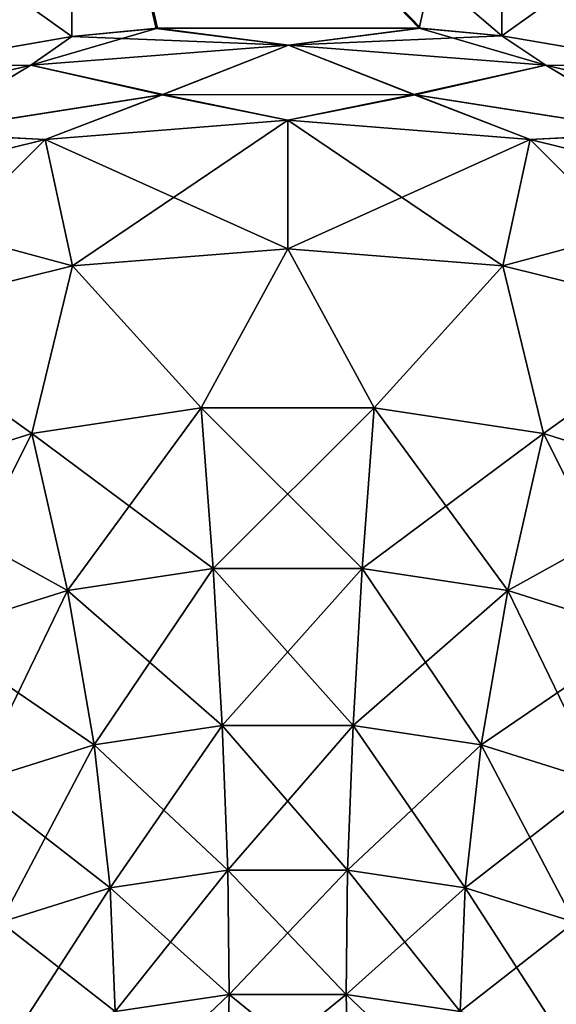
# Model space of a CAD drawing. Header units: millimetres. Extents: x -139 to 139, y -32 to 1264.
# Tile 25 of 256: x -127.03 to -124.02, y -10.7 to -5.19. Entities that reach past the tile are written whole.
import ezdxf

# ---------------------------------------------------------------- set-up
doc = ezdxf.new("R2010")
doc.units = ezdxf.units.MM
doc.header["$LTSCALE"] = 26.699852
for name, color, linetype in [('152', 7, 'CONTINUOUS'), ('155', 7, 'CONTINUOUS'), ('158', 7, 'CONTINUOUS'), ('162', 7, 'CONTINUOUS'), ('166', 7, 'CONTINUOUS'), ('169', 7, 'CONTINUOUS'), ('170', 7, 'CONTINUOUS'), ('174', 7, 'CONTINUOUS'), ('205', 7, 'CONTINUOUS'), ('208', 7, 'CONTINUOUS')]:
    doc.layers.add(name, color=color, linetype=linetype)

msp = doc.modelspace()

# ---------------------------------------------------------------- linework, layer by layer
at = {"layer": '152', "color": 7, "linetype": 'CONTINUOUS', "true_color": 0xa2afbf}
for points in [[(-126.7345, -5.2829, 14.3936), (-126.728, -3.2303, 14.9889), (-129.0922, -3.6052, 14.4944), (-126.7345, -5.2829, 14.3936)], [(-126.7345, -5.2829, 14.3936), (-126.262, -5.2369, 14.4442), (-126.728, -3.2303, 14.9889), (-126.7345, -5.2829, 14.3936)], [(-124.7874, -5.2347, 14.444), (-124.3306, -3.2274, 14.9888), (-126.728, -3.2303, 14.9889), (-124.7874, -5.2347, 14.444)], [(-126.262, -5.2369, 14.4442), (-124.7874, -5.2347, 14.444), (-126.728, -3.2303, 14.9889), (-126.262, -5.2369, 14.4442)], [(-124.3241, -5.2784, 14.3945), (-124.3306, -3.2274, 14.9888), (-124.7874, -5.2347, 14.444), (-124.3241, -5.2784, 14.3945)], [(-124.3241, -5.2784, 14.3945), (-121.9666, -3.596, 14.4944), (-124.3306, -3.2274, 14.9888), (-124.3241, -5.2784, 14.3945)], [(-127.6994, -5.4505, 14.2093), (-126.7345, -5.2829, 14.3936), (-129.0922, -3.6052, 14.4944), (-127.6994, -5.4505, 14.2093)], [(-123.3503, -5.4442, 14.2089), (-121.9666, -3.596, 14.4944), (-124.3241, -5.2784, 14.3945), (-123.3503, -5.4442, 14.2089)]]:
    msp.add_3dface(points, dxfattribs=at)
at = {"layer": '155', "color": 7, "linetype": 'CONTINUOUS', "true_color": 0xa2afbf}
for points in [[(-126.7346, -5.283, -14.3936), (-129.0922, -3.6059, -14.4942), (-126.728, -3.2306, -14.9889), (-126.7346, -5.283, -14.3936)], [(-126.7346, -5.283, -14.3936), (-126.728, -3.2306, -14.9889), (-126.2546, -5.2363, -14.4448), (-126.7346, -5.283, -14.3936)], [(-124.324, -5.2784, -14.3945), (-126.728, -3.2306, -14.9889), (-124.3306, -3.2271, -14.9889), (-124.324, -5.2784, -14.3945)], [(-126.2546, -5.2363, -14.4448), (-126.728, -3.2306, -14.9889), (-124.7787, -5.2354, -14.4433), (-126.2546, -5.2363, -14.4448)], [(-124.7787, -5.2354, -14.4433), (-126.728, -3.2306, -14.9889), (-124.324, -5.2784, -14.3945), (-124.7787, -5.2354, -14.4433)], [(-124.324, -5.2784, -14.3945), (-124.3306, -3.2271, -14.9889), (-121.9666, -3.5951, -14.4947), (-124.324, -5.2784, -14.3945)], [(-127.6931, -5.4491, -14.2109), (-129.0922, -3.6059, -14.4942), (-126.7346, -5.283, -14.3936), (-127.6931, -5.4491, -14.2109)], [(-123.3418, -5.4462, -14.2067), (-124.324, -5.2784, -14.3945), (-121.9666, -3.5951, -14.4947), (-123.3418, -5.4462, -14.2067)]]:
    msp.add_3dface(points, dxfattribs=at)
at = {"layer": '158', "color": 7, "linetype": 'CONTINUOUS', "true_color": 0xa2afbf}
for points in [[(-125.525, -5.7508, -14.3913), (-126.7311, -6.5674, -14.0402), (-126.8846, -5.8591, -14.283), (-125.525, -5.7508, -14.3913)], [(-125.525, -6.4713, -14.1363), (-126.7311, -6.5674, -14.0402), (-125.525, -5.7508, -14.3913), (-125.525, -6.4713, -14.1363)], [(-124.1654, -5.8591, -14.283), (-125.525, -6.4713, -14.1363), (-125.525, -5.7508, -14.3913), (-124.1654, -5.8591, -14.283)], [(-126.8846, -5.8591, -14.283), (-127.8766, -6.8508, -13.7568), (-128.1759, -6.1787, -13.9635), (-126.8846, -5.8591, -14.283)], [(-126.7311, -6.5674, -14.0402), (-127.8766, -6.8508, -13.7568), (-126.8846, -5.8591, -14.283), (-126.7311, -6.5674, -14.0402)], [(-124.3189, -6.5674, -14.0402), (-125.525, -6.4713, -14.1363), (-124.1654, -5.8591, -14.283), (-124.3189, -6.5674, -14.0402)], [(-122.8741, -6.1787, -13.9635), (-124.3189, -6.5674, -14.0402), (-124.1654, -5.8591, -14.283), (-122.8741, -6.1787, -13.9635)], [(-123.1734, -6.8508, -13.7568), (-124.3189, -6.5674, -14.0402), (-122.8741, -6.1787, -13.9635), (-123.1734, -6.8508, -13.7568)]]:
    msp.add_3dface(points, dxfattribs=at)
at = {"layer": '162', "color": 7, "linetype": 'CONTINUOUS', "true_color": 0xa2afbf}
for points in [[(-126.7311, -6.5674, -14.0402), (-125.525, -6.4713, -14.1363), (-126.0104, -7.3629, -13.8945), (-126.7311, -6.5674, -14.0402)], [(-125.525, -6.4713, -14.1363), (-125.0396, -7.3629, -13.8945), (-126.0104, -7.3629, -13.8945), (-125.525, -6.4713, -14.1363)], [(-125.525, -6.4713, -14.1363), (-124.3189, -6.5674, -14.0402), (-125.0396, -7.3629, -13.8945), (-125.525, -6.4713, -14.1363)], [(-127.8766, -6.8508, -13.7568), (-126.7311, -6.5674, -14.0402), (-126.9601, -7.5056, -13.7518), (-127.8766, -6.8508, -13.7568)], [(-126.7311, -6.5674, -14.0402), (-126.0104, -7.3629, -13.8945), (-126.9601, -7.5056, -13.7518), (-126.7311, -6.5674, -14.0402)], [(-124.3189, -6.5674, -14.0402), (-124.0899, -7.5056, -13.7518), (-125.0396, -7.3629, -13.8945), (-124.3189, -6.5674, -14.0402)], [(-124.3189, -6.5674, -14.0402), (-123.1734, -6.8508, -13.7568), (-124.0899, -7.5056, -13.7518), (-124.3189, -6.5674, -14.0402)], [(-127.8766, -6.8508, -13.7568), (-126.9601, -7.5056, -13.7518), (-127.847, -7.7848, -13.4726), (-127.8766, -6.8508, -13.7568)], [(-123.1734, -6.8508, -13.7568), (-123.203, -7.7848, -13.4726), (-124.0899, -7.5056, -13.7518), (-123.1734, -6.8508, -13.7568)], [(-126.0104, -7.3629, -13.8945), (-126.7597, -8.3857, -13.7599), (-126.9601, -7.5056, -13.7518), (-126.0104, -7.3629, -13.8945)], [(-125.9427, -8.2629, -13.8827), (-126.7597, -8.3857, -13.7599), (-126.0104, -7.3629, -13.8945), (-125.9427, -8.2629, -13.8827)], [(-125.0396, -7.3629, -13.8945), (-125.9427, -8.2629, -13.8827), (-126.0104, -7.3629, -13.8945), (-125.0396, -7.3629, -13.8945)], [(-125.1073, -8.2629, -13.8827), (-125.9427, -8.2629, -13.8827), (-125.0396, -7.3629, -13.8945), (-125.1073, -8.2629, -13.8827)], [(-124.0899, -7.5056, -13.7518), (-125.1073, -8.2629, -13.8827), (-125.0396, -7.3629, -13.8945), (-124.0899, -7.5056, -13.7518)], [(-126.9601, -7.5056, -13.7518), (-127.5228, -8.626, -13.5196), (-127.847, -7.7848, -13.4726), (-126.9601, -7.5056, -13.7518)], [(-126.7597, -8.3857, -13.7599), (-127.5228, -8.626, -13.5196), (-126.9601, -7.5056, -13.7518), (-126.7597, -8.3857, -13.7599)], [(-124.2903, -8.3857, -13.7599), (-125.1073, -8.2629, -13.8827), (-124.0899, -7.5056, -13.7518), (-124.2903, -8.3857, -13.7599)], [(-123.203, -7.7848, -13.4726), (-124.2903, -8.3857, -13.7599), (-124.0899, -7.5056, -13.7518), (-123.203, -7.7848, -13.4726)], [(-123.5272, -8.626, -13.5196), (-124.2903, -8.3857, -13.7599), (-123.203, -7.7848, -13.4726), (-123.5272, -8.626, -13.5196)], [(-125.9427, -8.2629, -13.8827), (-126.6101, -9.2501, -13.9728), (-126.7597, -8.3857, -13.7599), (-125.9427, -8.2629, -13.8827)], [(-125.892, -9.1422, -14.0808), (-126.6101, -9.2501, -13.9728), (-125.9427, -8.2629, -13.8827), (-125.892, -9.1422, -14.0808)], [(-125.1073, -8.2629, -13.8827), (-125.892, -9.1422, -14.0808), (-125.9427, -8.2629, -13.8827), (-125.1073, -8.2629, -13.8827)], [(-125.158, -9.1422, -14.0808), (-125.892, -9.1422, -14.0808), (-125.1073, -8.2629, -13.8827), (-125.158, -9.1422, -14.0808)], [(-124.2903, -8.3857, -13.7599), (-125.158, -9.1422, -14.0808), (-125.1073, -8.2629, -13.8827), (-124.2903, -8.3857, -13.7599)], [(-126.7597, -8.3857, -13.7599), (-127.2807, -9.4612, -13.7617), (-127.5228, -8.626, -13.5196), (-126.7597, -8.3857, -13.7599)], [(-126.6101, -9.2501, -13.9728), (-127.2807, -9.4612, -13.7617), (-126.7597, -8.3857, -13.7599), (-126.6101, -9.2501, -13.9728)], [(-124.4399, -9.2501, -13.9728), (-125.158, -9.1422, -14.0808), (-124.2903, -8.3857, -13.7599), (-124.4399, -9.2501, -13.9728)], [(-123.5272, -8.626, -13.5196), (-124.4399, -9.2501, -13.9728), (-124.2903, -8.3857, -13.7599), (-123.5272, -8.626, -13.5196)], [(-123.7693, -9.4612, -13.7617), (-124.4399, -9.2501, -13.9728), (-123.5272, -8.626, -13.5196), (-123.7693, -9.4612, -13.7617)], [(-125.892, -9.1422, -14.0808), (-126.5193, -10.0511, -14.379), (-126.6101, -9.2501, -13.9728), (-125.892, -9.1422, -14.0808)], [(-125.8613, -9.9522, -14.4779), (-126.5193, -10.0511, -14.379), (-125.892, -9.1422, -14.0808), (-125.8613, -9.9522, -14.4779)], [(-125.158, -9.1422, -14.0808), (-125.8613, -9.9522, -14.4779), (-125.892, -9.1422, -14.0808), (-125.158, -9.1422, -14.0808)], [(-125.1887, -9.9522, -14.4779), (-125.8613, -9.9522, -14.4779), (-125.158, -9.1422, -14.0808), (-125.1887, -9.9522, -14.4779)], [(-124.4399, -9.2501, -13.9728), (-125.1887, -9.9522, -14.4779), (-125.158, -9.1422, -14.0808), (-124.4399, -9.2501, -13.9728)], [(-126.6101, -9.2501, -13.9728), (-127.1339, -10.2446, -14.1855), (-127.2807, -9.4612, -13.7617), (-126.6101, -9.2501, -13.9728)], [(-126.5193, -10.0511, -14.379), (-127.1339, -10.2446, -14.1855), (-126.6101, -9.2501, -13.9728), (-126.5193, -10.0511, -14.379)], [(-124.5307, -10.0511, -14.379), (-125.1887, -9.9522, -14.4779), (-124.4399, -9.2501, -13.9728), (-124.5307, -10.0511, -14.379)], [(-123.7693, -9.4612, -13.7617), (-124.5307, -10.0511, -14.379), (-124.4399, -9.2501, -13.9728), (-123.7693, -9.4612, -13.7617)], [(-123.9161, -10.2446, -14.1855), (-124.5307, -10.0511, -14.379), (-123.7693, -9.4612, -13.7617), (-123.9161, -10.2446, -14.1855)], [(-125.8613, -9.9522, -14.4779), (-126.4925, -10.7448, -14.9559), (-126.5193, -10.0511, -14.379), (-125.8613, -9.9522, -14.4779)], [(-125.8523, -10.6486, -15.0522), (-126.4925, -10.7448, -14.9559), (-125.8613, -9.9522, -14.4779), (-125.8523, -10.6486, -15.0522)], [(-125.1887, -9.9522, -14.4779), (-125.8523, -10.6486, -15.0522), (-125.8613, -9.9522, -14.4779), (-125.1887, -9.9522, -14.4779)], [(-125.1977, -10.6486, -15.0522), (-125.8523, -10.6486, -15.0522), (-125.1887, -9.9522, -14.4779), (-125.1977, -10.6486, -15.0522)], [(-124.5307, -10.0511, -14.379), (-125.1977, -10.6486, -15.0522), (-125.1887, -9.9522, -14.4779), (-124.5307, -10.0511, -14.379)], [(-126.5193, -10.0511, -14.379), (-127.0905, -10.9331, -14.7677), (-127.1339, -10.2446, -14.1855), (-126.5193, -10.0511, -14.379)], [(-126.4925, -10.7448, -14.9559), (-127.0905, -10.9331, -14.7677), (-126.5193, -10.0511, -14.379), (-126.4925, -10.7448, -14.9559)], [(-124.5575, -10.7448, -14.9559), (-125.1977, -10.6486, -15.0522), (-124.5307, -10.0511, -14.379), (-124.5575, -10.7448, -14.9559)], [(-123.9161, -10.2446, -14.1855), (-124.5575, -10.7448, -14.9559), (-124.5307, -10.0511, -14.379), (-123.9161, -10.2446, -14.1855)], [(-123.9595, -10.9331, -14.7677), (-124.5575, -10.7448, -14.9559), (-123.9161, -10.2446, -14.1855), (-123.9595, -10.9331, -14.7677)], [(-125.8653, -11.193, -15.7721), (-126.5311, -11.2931, -15.6721), (-125.8523, -10.6486, -15.0522), (-125.8653, -11.193, -15.7721)], [(-125.8523, -10.6486, -15.0522), (-126.5311, -11.2931, -15.6721), (-126.4925, -10.7448, -14.9559), (-125.8523, -10.6486, -15.0522)], [(-125.1847, -11.193, -15.7721), (-125.8653, -11.193, -15.7721), (-125.1977, -10.6486, -15.0522), (-125.1847, -11.193, -15.7721)], [(-125.1977, -10.6486, -15.0522), (-125.8653, -11.193, -15.7721), (-125.8523, -10.6486, -15.0522), (-125.1977, -10.6486, -15.0522)], [(-124.5575, -10.7448, -14.9559), (-125.1847, -11.193, -15.7721), (-125.1977, -10.6486, -15.0522), (-124.5575, -10.7448, -14.9559)]]:
    msp.add_3dface(points, dxfattribs=at)
at = {"layer": '166', "color": 7, "linetype": 'CONTINUOUS', "true_color": 0xa2afbf}
for points in [[(-126.2226, -5.6077, -14.3876), (-126.8846, -5.8591, -14.283), (-127.5966, -5.8223, -14.1652), (-126.2226, -5.6077, -14.3876)], [(-125.525, -5.7508, -14.3913), (-126.8846, -5.8591, -14.283), (-126.2226, -5.6077, -14.3876), (-125.525, -5.7508, -14.3913)], [(-124.8104, -5.6082, -14.3862), (-125.525, -5.7508, -14.3913), (-126.2226, -5.6077, -14.3876), (-124.8104, -5.6082, -14.3862)], [(-124.1654, -5.8591, -14.283), (-125.525, -5.7508, -14.3913), (-124.8104, -5.6082, -14.3862), (-124.1654, -5.8591, -14.283)], [(-123.4388, -5.8235, -14.1615), (-124.1654, -5.8591, -14.283), (-124.8104, -5.6082, -14.3862), (-123.4388, -5.8235, -14.1615)], [(-126.8846, -5.8591, -14.283), (-128.1759, -6.1787, -13.9635), (-127.5966, -5.8223, -14.1652), (-126.8846, -5.8591, -14.283)], [(-122.8741, -6.1787, -13.9635), (-124.1654, -5.8591, -14.283), (-123.4388, -5.8235, -14.1615), (-122.8741, -6.1787, -13.9635)]]:
    msp.add_3dface(points, dxfattribs=at)
at = {"layer": '169', "color": 7, "linetype": 'CONTINUOUS', "true_color": 0xa2afbf}
for points in [[(-125.525, -5.7508, 14.3913), (-126.8846, -5.8591, 14.283), (-125.525, -6.4713, 14.1363), (-125.525, -5.7508, 14.3913)], [(-124.1654, -5.8591, 14.283), (-125.525, -5.7508, 14.3913), (-124.3189, -6.5674, 14.0402), (-124.1654, -5.8591, 14.283)], [(-124.3189, -6.5674, 14.0402), (-125.525, -5.7508, 14.3913), (-125.525, -6.4713, 14.1363), (-124.3189, -6.5674, 14.0402)], [(-126.8846, -5.8591, 14.283), (-128.1759, -6.1787, 13.9635), (-126.7311, -6.5674, 14.0402), (-126.8846, -5.8591, 14.283)], [(-125.525, -6.4713, 14.1363), (-126.8846, -5.8591, 14.283), (-126.7311, -6.5674, 14.0402), (-125.525, -6.4713, 14.1363)], [(-123.1734, -6.8508, 13.7568), (-124.1654, -5.8591, 14.283), (-124.3189, -6.5674, 14.0402), (-123.1734, -6.8508, 13.7568)], [(-122.8741, -6.1787, 13.9635), (-124.1654, -5.8591, 14.283), (-123.1734, -6.8508, 13.7568), (-122.8741, -6.1787, 13.9635)], [(-126.7311, -6.5674, 14.0402), (-128.1759, -6.1787, 13.9635), (-127.8766, -6.8508, 13.7568), (-126.7311, -6.5674, 14.0402)]]:
    msp.add_3dface(points, dxfattribs=at)
at = {"layer": '170', "color": 7, "linetype": 'CONTINUOUS', "true_color": 0xa2afbf}
for points in [[(-127.6029, -5.8238, 14.1636), (-126.8846, -5.8591, 14.283), (-126.2303, -5.6083, 14.387), (-127.6029, -5.8238, 14.1636)], [(-126.8846, -5.8591, 14.283), (-125.525, -5.7508, 14.3913), (-126.2303, -5.6083, 14.387), (-126.8846, -5.8591, 14.283)], [(-126.2303, -5.6083, 14.387), (-125.525, -5.7508, 14.3913), (-124.8194, -5.6075, 14.3869), (-126.2303, -5.6083, 14.387)], [(-125.525, -5.7508, 14.3913), (-124.1654, -5.8591, 14.283), (-124.8194, -5.6075, 14.3869), (-125.525, -5.7508, 14.3913)], [(-124.8194, -5.6075, 14.3869), (-124.1654, -5.8591, 14.283), (-123.4477, -5.8213, 14.1637), (-124.8194, -5.6075, 14.3869)], [(-128.1759, -6.1787, 13.9635), (-126.8846, -5.8591, 14.283), (-127.6029, -5.8238, 14.1636), (-128.1759, -6.1787, 13.9635)], [(-124.1654, -5.8591, 14.283), (-122.8741, -6.1787, 13.9635), (-123.4477, -5.8213, 14.1637), (-124.1654, -5.8591, 14.283)]]:
    msp.add_3dface(points, dxfattribs=at)
at = {"layer": '174', "color": 7, "linetype": 'CONTINUOUS', "true_color": 0xa2afbf}
for points in [[(-125.525, -6.4713, 14.1363), (-126.7311, -6.5674, 14.0402), (-126.0104, -7.3629, 13.8945), (-125.525, -6.4713, 14.1363)], [(-125.525, -6.4713, 14.1363), (-126.0104, -7.3629, 13.8945), (-125.0396, -7.3629, 13.8945), (-125.525, -6.4713, 14.1363)], [(-124.3189, -6.5674, 14.0402), (-125.525, -6.4713, 14.1363), (-125.0396, -7.3629, 13.8945), (-124.3189, -6.5674, 14.0402)], [(-126.7311, -6.5674, 14.0402), (-127.8766, -6.8508, 13.7568), (-126.9601, -7.5056, 13.7518), (-126.7311, -6.5674, 14.0402)], [(-126.7311, -6.5674, 14.0402), (-126.9601, -7.5056, 13.7518), (-126.0104, -7.3629, 13.8945), (-126.7311, -6.5674, 14.0402)], [(-124.3189, -6.5674, 14.0402), (-125.0396, -7.3629, 13.8945), (-124.0899, -7.5056, 13.7518), (-124.3189, -6.5674, 14.0402)], [(-123.1734, -6.8508, 13.7568), (-124.3189, -6.5674, 14.0402), (-124.0899, -7.5056, 13.7518), (-123.1734, -6.8508, 13.7568)], [(-127.8766, -6.8508, 13.7568), (-127.847, -7.7848, 13.4726), (-126.9601, -7.5056, 13.7518), (-127.8766, -6.8508, 13.7568)], [(-123.1734, -6.8508, 13.7568), (-124.0899, -7.5056, 13.7518), (-123.203, -7.7848, 13.4726), (-123.1734, -6.8508, 13.7568)], [(-126.9601, -7.5056, 13.7518), (-125.9427, -8.2629, 13.8827), (-126.0104, -7.3629, 13.8945), (-126.9601, -7.5056, 13.7518)], [(-125.9427, -8.2629, 13.8827), (-125.1073, -8.2629, 13.8827), (-126.0104, -7.3629, 13.8945), (-125.9427, -8.2629, 13.8827)], [(-126.0104, -7.3629, 13.8945), (-125.1073, -8.2629, 13.8827), (-125.0396, -7.3629, 13.8945), (-126.0104, -7.3629, 13.8945)], [(-125.1073, -8.2629, 13.8827), (-124.2903, -8.3857, 13.7599), (-125.0396, -7.3629, 13.8945), (-125.1073, -8.2629, 13.8827)], [(-125.0396, -7.3629, 13.8945), (-124.2903, -8.3857, 13.7599), (-124.0899, -7.5056, 13.7518), (-125.0396, -7.3629, 13.8945)], [(-127.847, -7.7848, 13.4726), (-126.7597, -8.3857, 13.7599), (-126.9601, -7.5056, 13.7518), (-127.847, -7.7848, 13.4726)], [(-126.7597, -8.3857, 13.7599), (-125.9427, -8.2629, 13.8827), (-126.9601, -7.5056, 13.7518), (-126.7597, -8.3857, 13.7599)], [(-124.2903, -8.3857, 13.7599), (-123.5272, -8.626, 13.5196), (-124.0899, -7.5056, 13.7518), (-124.2903, -8.3857, 13.7599)], [(-124.0899, -7.5056, 13.7518), (-123.5272, -8.626, 13.5196), (-123.203, -7.7848, 13.4726), (-124.0899, -7.5056, 13.7518)], [(-127.5228, -8.626, 13.5196), (-126.7597, -8.3857, 13.7599), (-127.847, -7.7848, 13.4726), (-127.5228, -8.626, 13.5196)], [(-126.7597, -8.3857, 13.7599), (-125.892, -9.1422, 14.0808), (-125.9427, -8.2629, 13.8827), (-126.7597, -8.3857, 13.7599)], [(-125.892, -9.1422, 14.0808), (-125.158, -9.1422, 14.0808), (-125.9427, -8.2629, 13.8827), (-125.892, -9.1422, 14.0808)], [(-125.9427, -8.2629, 13.8827), (-125.158, -9.1422, 14.0808), (-125.1073, -8.2629, 13.8827), (-125.9427, -8.2629, 13.8827)], [(-125.158, -9.1422, 14.0808), (-124.4399, -9.2501, 13.9728), (-125.1073, -8.2629, 13.8827), (-125.158, -9.1422, 14.0808)], [(-125.1073, -8.2629, 13.8827), (-124.4399, -9.2501, 13.9728), (-124.2903, -8.3857, 13.7599), (-125.1073, -8.2629, 13.8827)], [(-127.5228, -8.626, 13.5196), (-126.6101, -9.2501, 13.9728), (-126.7597, -8.3857, 13.7599), (-127.5228, -8.626, 13.5196)], [(-126.6101, -9.2501, 13.9728), (-125.892, -9.1422, 14.0808), (-126.7597, -8.3857, 13.7599), (-126.6101, -9.2501, 13.9728)], [(-124.4399, -9.2501, 13.9728), (-123.7693, -9.4612, 13.7617), (-124.2903, -8.3857, 13.7599), (-124.4399, -9.2501, 13.9728)], [(-124.2903, -8.3857, 13.7599), (-123.7693, -9.4612, 13.7617), (-123.5272, -8.626, 13.5196), (-124.2903, -8.3857, 13.7599)], [(-127.2807, -9.4612, 13.7617), (-126.6101, -9.2501, 13.9728), (-127.5228, -8.626, 13.5196), (-127.2807, -9.4612, 13.7617)], [(-126.6101, -9.2501, 13.9728), (-125.8613, -9.9522, 14.4779), (-125.892, -9.1422, 14.0808), (-126.6101, -9.2501, 13.9728)], [(-125.8613, -9.9522, 14.4779), (-125.1887, -9.9522, 14.4779), (-125.892, -9.1422, 14.0808), (-125.8613, -9.9522, 14.4779)], [(-125.892, -9.1422, 14.0808), (-125.1887, -9.9522, 14.4779), (-125.158, -9.1422, 14.0808), (-125.892, -9.1422, 14.0808)], [(-125.1887, -9.9522, 14.4779), (-124.5307, -10.0511, 14.379), (-125.158, -9.1422, 14.0808), (-125.1887, -9.9522, 14.4779)], [(-125.158, -9.1422, 14.0808), (-124.5307, -10.0511, 14.379), (-124.4399, -9.2501, 13.9728), (-125.158, -9.1422, 14.0808)], [(-127.2807, -9.4612, 13.7617), (-126.5193, -10.0511, 14.379), (-126.6101, -9.2501, 13.9728), (-127.2807, -9.4612, 13.7617)], [(-126.5193, -10.0511, 14.379), (-125.8613, -9.9522, 14.4779), (-126.6101, -9.2501, 13.9728), (-126.5193, -10.0511, 14.379)], [(-124.5307, -10.0511, 14.379), (-123.9161, -10.2446, 14.1855), (-124.4399, -9.2501, 13.9728), (-124.5307, -10.0511, 14.379)], [(-124.4399, -9.2501, 13.9728), (-123.9161, -10.2446, 14.1855), (-123.7693, -9.4612, 13.7617), (-124.4399, -9.2501, 13.9728)], [(-127.1339, -10.2446, 14.1855), (-126.5193, -10.0511, 14.379), (-127.2807, -9.4612, 13.7617), (-127.1339, -10.2446, 14.1855)], [(-126.5193, -10.0511, 14.379), (-125.8523, -10.6486, 15.0522), (-125.8613, -9.9522, 14.4779), (-126.5193, -10.0511, 14.379)], [(-125.8523, -10.6486, 15.0522), (-125.1977, -10.6486, 15.0522), (-125.8613, -9.9522, 14.4779), (-125.8523, -10.6486, 15.0522)], [(-125.8613, -9.9522, 14.4779), (-125.1977, -10.6486, 15.0522), (-125.1887, -9.9522, 14.4779), (-125.8613, -9.9522, 14.4779)], [(-125.1977, -10.6486, 15.0522), (-124.5575, -10.7448, 14.9559), (-125.1887, -9.9522, 14.4779), (-125.1977, -10.6486, 15.0522)], [(-125.1887, -9.9522, 14.4779), (-124.5575, -10.7448, 14.9559), (-124.5307, -10.0511, 14.379), (-125.1887, -9.9522, 14.4779)], [(-127.1339, -10.2446, 14.1855), (-126.4925, -10.7448, 14.9559), (-126.5193, -10.0511, 14.379), (-127.1339, -10.2446, 14.1855)], [(-126.4925, -10.7448, 14.9559), (-125.8523, -10.6486, 15.0522), (-126.5193, -10.0511, 14.379), (-126.4925, -10.7448, 14.9559)], [(-124.5575, -10.7448, 14.9559), (-123.9595, -10.9331, 14.7677), (-124.5307, -10.0511, 14.379), (-124.5575, -10.7448, 14.9559)], [(-124.5307, -10.0511, 14.379), (-123.9595, -10.9331, 14.7677), (-123.9161, -10.2446, 14.1855), (-124.5307, -10.0511, 14.379)], [(-127.0905, -10.9331, 14.7677), (-126.4925, -10.7448, 14.9559), (-127.1339, -10.2446, 14.1855), (-127.0905, -10.9331, 14.7677)], [(-126.4925, -10.7448, 14.9559), (-125.8653, -11.193, 15.7721), (-125.8523, -10.6486, 15.0522), (-126.4925, -10.7448, 14.9559)], [(-125.8653, -11.193, 15.7721), (-125.1847, -11.193, 15.7721), (-125.8523, -10.6486, 15.0522), (-125.8653, -11.193, 15.7721)], [(-125.8523, -10.6486, 15.0522), (-125.1847, -11.193, 15.7721), (-125.1977, -10.6486, 15.0522), (-125.8523, -10.6486, 15.0522)], [(-125.1847, -11.193, 15.7721), (-124.5189, -11.2931, 15.6721), (-125.1977, -10.6486, 15.0522), (-125.1847, -11.193, 15.7721)], [(-125.1977, -10.6486, 15.0522), (-124.5189, -11.2931, 15.6721), (-124.5575, -10.7448, 14.9559), (-125.1977, -10.6486, 15.0522)]]:
    msp.add_3dface(points, dxfattribs=at)
at = {"layer": '205', "color": 7, "linetype": 'CONTINUOUS', "true_color": 0xa2afbf}
for points in [[(-126.7346, -5.283, -14.3936), (-126.2546, -5.2363, -14.4448), (-126.9644, -5.4428, -14.3214), (-126.7346, -5.283, -14.3936)], [(-126.9644, -5.4428, -14.3214), (-126.2546, -5.2363, -14.4448), (-125.5212, -5.3313, -14.4384), (-126.9644, -5.4428, -14.3214)], [(-126.2546, -5.2363, -14.4448), (-124.7787, -5.2354, -14.4433), (-125.5212, -5.3313, -14.4384), (-126.2546, -5.2363, -14.4448)], [(-124.7787, -5.2354, -14.4433), (-124.324, -5.2784, -14.3945), (-125.5212, -5.3313, -14.4384), (-124.7787, -5.2354, -14.4433)], [(-127.6931, -5.4491, -14.2109), (-126.7346, -5.283, -14.3936), (-126.9644, -5.4428, -14.3214), (-127.6931, -5.4491, -14.2109)], [(-125.5212, -5.3313, -14.4384), (-124.324, -5.2784, -14.3945), (-124.0782, -5.4423, -14.3193), (-125.5212, -5.3313, -14.4384)], [(-124.324, -5.2784, -14.3945), (-123.3418, -5.4462, -14.2067), (-124.0782, -5.4423, -14.3193), (-124.324, -5.2784, -14.3945)], [(-126.2226, -5.6077, -14.3876), (-126.9644, -5.4428, -14.3214), (-125.5212, -5.3313, -14.4384), (-126.2226, -5.6077, -14.3876)], [(-124.8104, -5.6082, -14.3862), (-126.2226, -5.6077, -14.3876), (-125.5212, -5.3313, -14.4384), (-124.8104, -5.6082, -14.3862)], [(-124.8104, -5.6082, -14.3862), (-125.5212, -5.3313, -14.4384), (-124.0782, -5.4423, -14.3193), (-124.8104, -5.6082, -14.3862)], [(-128.3344, -5.772, -13.9747), (-127.6931, -5.4491, -14.2109), (-126.9644, -5.4428, -14.3214), (-128.3344, -5.772, -13.9747)], [(-127.5966, -5.8223, -14.1652), (-128.3344, -5.772, -13.9747), (-126.9644, -5.4428, -14.3214), (-127.5966, -5.8223, -14.1652)], [(-126.2226, -5.6077, -14.3876), (-127.5966, -5.8223, -14.1652), (-126.9644, -5.4428, -14.3214), (-126.2226, -5.6077, -14.3876)], [(-123.4388, -5.8235, -14.1615), (-124.8104, -5.6082, -14.3862), (-124.0782, -5.4423, -14.3193), (-123.4388, -5.8235, -14.1615)], [(-124.0782, -5.4423, -14.3193), (-123.3418, -5.4462, -14.2067), (-122.7091, -5.771, -13.9708), (-124.0782, -5.4423, -14.3193)], [(-123.4388, -5.8235, -14.1615), (-124.0782, -5.4423, -14.3193), (-122.7091, -5.771, -13.9708), (-123.4388, -5.8235, -14.1615)]]:
    msp.add_3dface(points, dxfattribs=at)
at = {"layer": '208', "color": 7, "linetype": 'CONTINUOUS', "true_color": 0xa2afbf}
for points in [[(-126.262, -5.2369, 14.4442), (-126.7345, -5.2829, 14.3936), (-125.5212, -5.3312, 14.4384), (-126.262, -5.2369, 14.4442)], [(-124.7874, -5.2347, 14.444), (-126.262, -5.2369, 14.4442), (-125.5212, -5.3312, 14.4384), (-124.7874, -5.2347, 14.444)], [(-124.0783, -5.4423, 14.3193), (-124.7874, -5.2347, 14.444), (-125.5212, -5.3312, 14.4384), (-124.0783, -5.4423, 14.3193)], [(-124.3241, -5.2784, 14.3945), (-124.7874, -5.2347, 14.444), (-124.0783, -5.4423, 14.3193), (-124.3241, -5.2784, 14.3945)], [(-126.7345, -5.2829, 14.3936), (-127.6994, -5.4505, 14.2093), (-126.9645, -5.4428, 14.3214), (-126.7345, -5.2829, 14.3936)], [(-125.5212, -5.3312, 14.4384), (-126.7345, -5.2829, 14.3936), (-126.9645, -5.4428, 14.3214), (-125.5212, -5.3312, 14.4384)], [(-123.3503, -5.4442, 14.2089), (-124.3241, -5.2784, 14.3945), (-124.0783, -5.4423, 14.3193), (-123.3503, -5.4442, 14.2089)], [(-126.2303, -5.6083, 14.387), (-125.5212, -5.3312, 14.4384), (-126.9645, -5.4428, 14.3214), (-126.2303, -5.6083, 14.387)], [(-126.2303, -5.6083, 14.387), (-124.8194, -5.6075, 14.3869), (-125.5212, -5.3312, 14.4384), (-126.2303, -5.6083, 14.387)], [(-124.8194, -5.6075, 14.3869), (-124.0783, -5.4423, 14.3193), (-125.5212, -5.3312, 14.4384), (-124.8194, -5.6075, 14.3869)], [(-126.9645, -5.4428, 14.3214), (-127.6994, -5.4505, 14.2093), (-128.3344, -5.772, 13.9747), (-126.9645, -5.4428, 14.3214)], [(-127.6029, -5.8238, 14.1636), (-126.9645, -5.4428, 14.3214), (-128.3344, -5.772, 13.9747), (-127.6029, -5.8238, 14.1636)], [(-127.6029, -5.8238, 14.1636), (-126.2303, -5.6083, 14.387), (-126.9645, -5.4428, 14.3214), (-127.6029, -5.8238, 14.1636)], [(-124.8194, -5.6075, 14.3869), (-123.4477, -5.8213, 14.1637), (-124.0783, -5.4423, 14.3193), (-124.8194, -5.6075, 14.3869)], [(-122.7092, -5.771, 13.9709), (-123.3503, -5.4442, 14.2089), (-124.0783, -5.4423, 14.3193), (-122.7092, -5.771, 13.9709)], [(-123.4477, -5.8213, 14.1637), (-122.7092, -5.771, 13.9709), (-124.0783, -5.4423, 14.3193), (-123.4477, -5.8213, 14.1637)]]:
    msp.add_3dface(points, dxfattribs=at)

doc.saveas('drawing.dxf')
